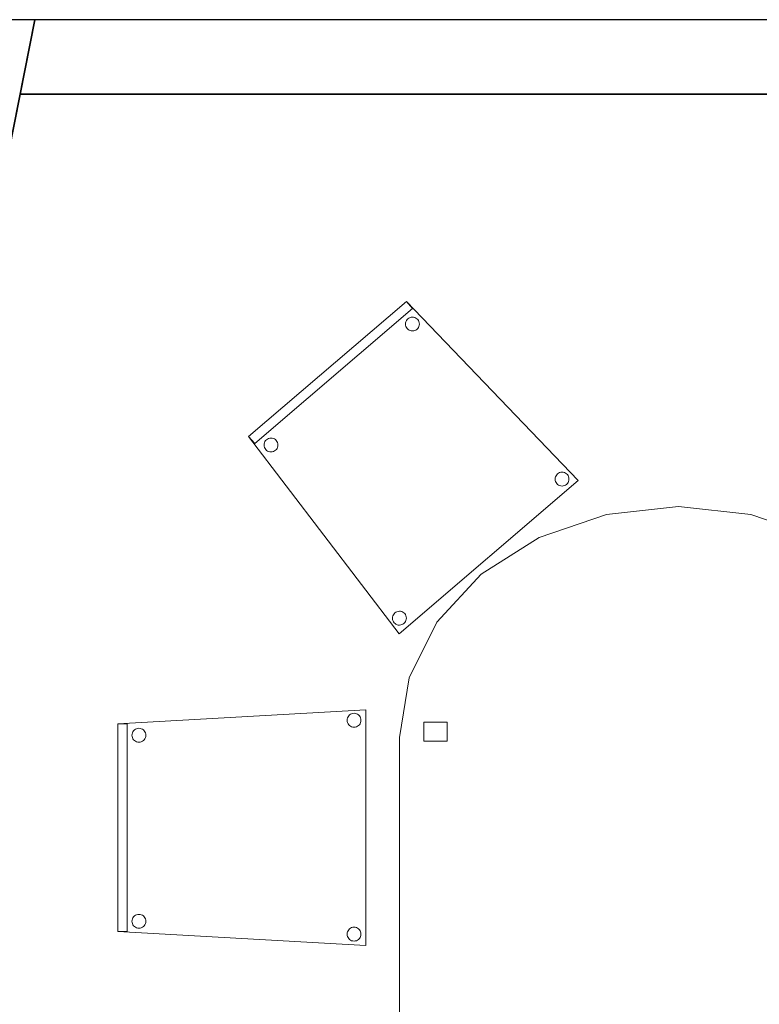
# Model space of a CAD drawing. Header units: metres. Extents: x 397.7 to 427.5, y 12.7 to 28.4.
# Tile 9 of 122: x 401.3 to 402.8, y 26.1 to 28.2. Entities that reach past the tile are written whole.
import ezdxf

# ---------------------------------------------------------------- set-up
doc = ezdxf.new("R2010")
doc.units = ezdxf.units.M
doc.layers.add('01_SUELOS', color=7, linetype='Continuous', lineweight=25, true_color=0x007f00)
for name, color, linetype, lineweight in [('02_MOBILIARIO', 7, 'Continuous', 18), ('A-DETL-____-MBND', 7, 'Continuous', 18), ('A-WALL-____-MCUT', 7, 'Continuous', 25), ('A-WALL-____-OTLN', 7, 'Continuous', 25)]:
    doc.layers.add(name, color=color, linetype=linetype, lineweight=lineweight)

# ---------------------------------------------------------------- blocks, each defined once
blk = doc.blocks.new('Family - Evans P5-151523-08_CLI_AIGUA_P5')
at = {"layer": 'A-WALL-____-MCUT', "color": 253, "true_color": 0xaaaaaa}
for p, q in [((25.5877, 0.16), (0.0331, 0.16)), ((25.556, 0), (25.5877, 0.16)), ((0, 0), (25.556, 0))]:
    blk.add_line(p, q, dxfattribs=at)
at = {"layer": 'A-WALL-____-OTLN', "color": 253, "true_color": 0xaaaaaa}
for p, q in [((25.5877, 0.16), (0.0331, 0.16)), ((25.556, 0), (25.5877, 0.16)), ((0, 0), (25.556, 0))]:
    blk.add_line(p, q, dxfattribs=at)
at = {"layer": 'A-WALL-____-OTLN', "color": 253, "lineweight": 18, "true_color": 0xaaaaaa}
blk.add_line((0, 0), (25.556, 0), dxfattribs=at)
blk = doc.blocks.new('Family - Cadira confident_P5-151630-08_CLI_AIGUA_P5')
at = {"layer": 'A-DETL-____-MBND', "color": 253, "true_color": 0xaaaaaa}
for p, q in [((0, 0.4242), (0.3393, 0.7145)), ((0.3393, 0.7145), (0, 0.4242)), ((0, 0.4242), (0.3393, 0.7145)), ((0.3393, 0.7145), (0, 0.4242)), ((0.3523, 0.6993), (0.013, 0.409)), ((0.013, 0.409), (0.3523, 0.6993)), ((0.3393, 0.7145), (0.7083, 0.3293)), ((0.7083, 0.3293), (0.3393, 0.7145)), ((0.3393, 0.7145), (0.3523, 0.6993)), ((0.3523, 0.6993), (0.3393, 0.7145)), ((0.3423, 0.6773), (0.3444, 0.6789)), ((0.3444, 0.6789), (0.3423, 0.6773)), ((0.3444, 0.6789), (0.3468, 0.68)), ((0.3468, 0.68), (0.3444, 0.6789)), ((0.3468, 0.68), (0.3493, 0.6807)), ((0.3493, 0.6807), (0.3468, 0.68)), ((0.3493, 0.6807), (0.3519, 0.6809)), ((0.3519, 0.6809), (0.3493, 0.6807)), ((0.3519, 0.6809), (0.3545, 0.6807)), ((0.3545, 0.6807), (0.3519, 0.6809)), ((0.3545, 0.6807), (0.357, 0.6801)), ((0.357, 0.6801), (0.3545, 0.6807)), ((0.357, 0.6801), (0.3593, 0.679)), ((0.3593, 0.679), (0.357, 0.6801)), ((0.3593, 0.679), (0.3615, 0.6775)), ((0.3615, 0.6775), (0.3593, 0.679)), ((0.3615, 0.6775), (0.3634, 0.6757)), ((0.3634, 0.6757), (0.3615, 0.6775)), ((0.3371, 0.6659), (0.3373, 0.6685)), ((0.3373, 0.6685), (0.3371, 0.6659)), ((0.3373, 0.6633), (0.3371, 0.6659)), ((0.3371, 0.6659), (0.3373, 0.6633)), ((0.3373, 0.6685), (0.3379, 0.671)), ((0.3379, 0.671), (0.3373, 0.6685)), ((0.338, 0.6608), (0.3373, 0.6633)), ((0.3373, 0.6633), (0.338, 0.6608)), ((0.3379, 0.671), (0.339, 0.6733)), ((0.339, 0.6733), (0.3379, 0.671)), ((0.3391, 0.6584), (0.338, 0.6608)), ((0.338, 0.6608), (0.3391, 0.6584)), ((0.339, 0.6733), (0.3405, 0.6755)), ((0.3405, 0.6755), (0.339, 0.6733)), ((0.3407, 0.6563), (0.3391, 0.6584)), ((0.3391, 0.6584), (0.3407, 0.6563)), ((0.3405, 0.6755), (0.3423, 0.6773)), ((0.3423, 0.6773), (0.3405, 0.6755)), ((0.3635, 0.6565), (0.3617, 0.6546)), ((0.3617, 0.6546), (0.3635, 0.6565)), ((0.3634, 0.6757), (0.3649, 0.6736)), ((0.3649, 0.6736), (0.3634, 0.6757)), ((0.365, 0.6587), (0.3635, 0.6565)), ((0.3635, 0.6565), (0.365, 0.6587)), ((0.3649, 0.6736), (0.366, 0.6712)), ((0.366, 0.6712), (0.3649, 0.6736)), ((0.3661, 0.661), (0.365, 0.6587)), ((0.365, 0.6587), (0.3661, 0.661)), ((0.366, 0.6712), (0.3667, 0.6687)), ((0.3667, 0.6687), (0.366, 0.6712)), ((0.3667, 0.6635), (0.3661, 0.661)), ((0.3661, 0.661), (0.3667, 0.6635)), ((0.3667, 0.6687), (0.3669, 0.6661)), ((0.3669, 0.6661), (0.3667, 0.6687)), ((0.3669, 0.6661), (0.3667, 0.6635)), ((0.3667, 0.6635), (0.3669, 0.6661)), ((0.3425, 0.6545), (0.3407, 0.6563)), ((0.3407, 0.6563), (0.3425, 0.6545)), ((0.3447, 0.653), (0.3425, 0.6545)), ((0.3425, 0.6545), (0.3447, 0.653)), ((0.347, 0.6519), (0.3447, 0.653)), ((0.3447, 0.653), (0.347, 0.6519)), ((0.3495, 0.6513), (0.347, 0.6519)), ((0.347, 0.6519), (0.3495, 0.6513)), ((0.3521, 0.6511), (0.3495, 0.6513)), ((0.3495, 0.6513), (0.3521, 0.6511)), ((0.3547, 0.6513), (0.3521, 0.6511)), ((0.3521, 0.6511), (0.3547, 0.6513)), ((0.3572, 0.652), (0.3547, 0.6513)), ((0.3547, 0.6513), (0.3572, 0.652)), ((0.3596, 0.6531), (0.3572, 0.652)), ((0.3572, 0.652), (0.3596, 0.6531)), ((0.3617, 0.6546), (0.3596, 0.6531)), ((0.3596, 0.6531), (0.3617, 0.6546)), ((0.3234, 0), (0, 0.4242)), ((0, 0.4242), (0.3234, 0)), ((0.013, 0.409), (0, 0.4242)), ((0, 0.4242), (0.013, 0.409)), ((0.0331, 0.4058), (0.0333, 0.4084)), ((0.0333, 0.4084), (0.0331, 0.4058)), ((0.0334, 0.4032), (0.0331, 0.4058)), ((0.0331, 0.4058), (0.0334, 0.4032)), ((0.0333, 0.4084), (0.034, 0.4109)), ((0.034, 0.4109), (0.0333, 0.4084)), ((0.0341, 0.4007), (0.0334, 0.4032)), ((0.0334, 0.4032), (0.0341, 0.4007)), ((0.034, 0.4109), (0.035, 0.4133)), ((0.035, 0.4133), (0.034, 0.4109)), ((0.035, 0.4133), (0.0365, 0.4155)), ((0.0365, 0.4155), (0.035, 0.4133)), ((0.0365, 0.4155), (0.0383, 0.4173)), ((0.0383, 0.4173), (0.0365, 0.4155)), ((0.0383, 0.4173), (0.0405, 0.4188)), ((0.0405, 0.4188), (0.0383, 0.4173)), ((0.0405, 0.4188), (0.0428, 0.42)), ((0.0428, 0.42), (0.0405, 0.4188)), ((0.0428, 0.42), (0.0453, 0.4207)), ((0.0453, 0.4207), (0.0428, 0.42)), ((0.0453, 0.4207), (0.0479, 0.4209)), ((0.0479, 0.4209), (0.0453, 0.4207)), ((0.0479, 0.4209), (0.0505, 0.4207)), ((0.0505, 0.4207), (0.0479, 0.4209)), ((0.0505, 0.4207), (0.053, 0.4201)), ((0.053, 0.4201), (0.0505, 0.4207)), ((0.053, 0.4201), (0.0554, 0.419)), ((0.0554, 0.419), (0.053, 0.4201)), ((0.0554, 0.419), (0.0575, 0.4175)), ((0.0575, 0.4175), (0.0554, 0.419)), ((0.0575, 0.4175), (0.0594, 0.4157)), ((0.0594, 0.4157), (0.0575, 0.4175)), ((0.0594, 0.4157), (0.0609, 0.4136)), ((0.0609, 0.4136), (0.0594, 0.4157)), ((0.0609, 0.4136), (0.062, 0.4112)), ((0.062, 0.4112), (0.0609, 0.4136)), ((0.062, 0.4112), (0.0627, 0.4087)), ((0.0627, 0.4087), (0.062, 0.4112)), ((0.0628, 0.4035), (0.0621, 0.401)), ((0.0621, 0.401), (0.0628, 0.4035)), ((0.0627, 0.4087), (0.063, 0.4061)), ((0.063, 0.4061), (0.0627, 0.4087)), ((0.063, 0.4061), (0.0628, 0.4035)), ((0.0628, 0.4035), (0.063, 0.4061)), ((0.0352, 0.3984), (0.0341, 0.4007)), ((0.0341, 0.4007), (0.0352, 0.3984)), ((0.0367, 0.3963), (0.0352, 0.3984)), ((0.0352, 0.3984), (0.0367, 0.3963)), ((0.0386, 0.3944), (0.0367, 0.3963)), ((0.0367, 0.3963), (0.0386, 0.3944)), ((0.0407, 0.393), (0.0386, 0.3944)), ((0.0386, 0.3944), (0.0407, 0.393)), ((0.0431, 0.3919), (0.0407, 0.393)), ((0.0407, 0.393), (0.0431, 0.3919)), ((0.0456, 0.3912), (0.0431, 0.3919)), ((0.0431, 0.3919), (0.0456, 0.3912)), ((0.0482, 0.391), (0.0456, 0.3912)), ((0.0456, 0.3912), (0.0482, 0.391)), ((0.0508, 0.3913), (0.0482, 0.391)), ((0.0482, 0.391), (0.0508, 0.3913)), ((0.0533, 0.392), (0.0508, 0.3913)), ((0.0508, 0.3913), (0.0533, 0.392)), ((0.0556, 0.3931), (0.0533, 0.392)), ((0.0533, 0.392), (0.0556, 0.3931)), ((0.0578, 0.3946), (0.0556, 0.3931)), ((0.0556, 0.3931), (0.0578, 0.3946)), ((0.0596, 0.3965), (0.0578, 0.3946)), ((0.0578, 0.3946), (0.0596, 0.3965)), ((0.0611, 0.3986), (0.0596, 0.3965)), ((0.0596, 0.3965), (0.0611, 0.3986)), ((0.0621, 0.401), (0.0611, 0.3986)), ((0.0611, 0.3986), (0.0621, 0.401)), ((0.6595, 0.3376), (0.6606, 0.3399)), ((0.6606, 0.3399), (0.6595, 0.3376)), ((0.6606, 0.3399), (0.6621, 0.3421)), ((0.6621, 0.3421), (0.6606, 0.3399)), ((0.6621, 0.3421), (0.6639, 0.3439)), ((0.6639, 0.3439), (0.6621, 0.3421)), ((0.6639, 0.3439), (0.666, 0.3455)), ((0.666, 0.3455), (0.6639, 0.3439)), ((0.666, 0.3455), (0.6684, 0.3466)), ((0.6684, 0.3466), (0.666, 0.3455)), ((0.6684, 0.3466), (0.6709, 0.3473)), ((0.6709, 0.3473), (0.6684, 0.3466)), ((0.6709, 0.3473), (0.6735, 0.3475)), ((0.6735, 0.3475), (0.6709, 0.3473)), ((0.6735, 0.3475), (0.6761, 0.3473)), ((0.6761, 0.3473), (0.6735, 0.3475)), ((0.6761, 0.3473), (0.6786, 0.3467)), ((0.6786, 0.3467), (0.6761, 0.3473)), ((0.6786, 0.3467), (0.6809, 0.3456)), ((0.6809, 0.3456), (0.6786, 0.3467)), ((0.6809, 0.3456), (0.6831, 0.3441)), ((0.6831, 0.3441), (0.6809, 0.3456)), ((0.6831, 0.3441), (0.685, 0.3423)), ((0.685, 0.3423), (0.6831, 0.3441)), ((0.685, 0.3423), (0.6865, 0.3402)), ((0.6865, 0.3402), (0.685, 0.3423)), ((0.6865, 0.3402), (0.6876, 0.3378)), ((0.6876, 0.3378), (0.6865, 0.3402)), ((0.7083, 0.3293), (0.3234, 0)), ((0.3234, 0), (0.7083, 0.3293)), ((0.6587, 0.3324), (0.6589, 0.335)), ((0.6589, 0.335), (0.6587, 0.3324)), ((0.6589, 0.3299), (0.6587, 0.3324)), ((0.6587, 0.3324), (0.6589, 0.3299)), ((0.6589, 0.335), (0.6595, 0.3376)), ((0.6595, 0.3376), (0.6589, 0.335)), ((0.6596, 0.3273), (0.6589, 0.3299)), ((0.6589, 0.3299), (0.6596, 0.3273)), ((0.6607, 0.325), (0.6596, 0.3273)), ((0.6596, 0.3273), (0.6607, 0.325)), ((0.6622, 0.3229), (0.6607, 0.325)), ((0.6607, 0.325), (0.6622, 0.3229)), ((0.6641, 0.3211), (0.6622, 0.3229)), ((0.6622, 0.3229), (0.6641, 0.3211)), ((0.6663, 0.3196), (0.6641, 0.3211)), ((0.6641, 0.3211), (0.6663, 0.3196)), ((0.6686, 0.3185), (0.6663, 0.3196)), ((0.6663, 0.3196), (0.6686, 0.3185)), ((0.6711, 0.3179), (0.6686, 0.3185)), ((0.6686, 0.3185), (0.6711, 0.3179)), ((0.6737, 0.3177), (0.6711, 0.3179)), ((0.6711, 0.3179), (0.6737, 0.3177)), ((0.6763, 0.3179), (0.6737, 0.3177)), ((0.6737, 0.3177), (0.6763, 0.3179)), ((0.6788, 0.3186), (0.6763, 0.3179)), ((0.6763, 0.3179), (0.6788, 0.3186)), ((0.6812, 0.3197), (0.6788, 0.3186)), ((0.6788, 0.3186), (0.6812, 0.3197)), ((0.6833, 0.3212), (0.6812, 0.3197)), ((0.6812, 0.3197), (0.6833, 0.3212)), ((0.6851, 0.3231), (0.6833, 0.3212)), ((0.6833, 0.3212), (0.6851, 0.3231)), ((0.6866, 0.3252), (0.6851, 0.3231)), ((0.6851, 0.3231), (0.6866, 0.3252)), ((0.6877, 0.3276), (0.6866, 0.3252)), ((0.6866, 0.3252), (0.6877, 0.3276)), ((0.6876, 0.3378), (0.6883, 0.3353)), ((0.6883, 0.3353), (0.6876, 0.3378)), ((0.6883, 0.3301), (0.6877, 0.3276)), ((0.6877, 0.3276), (0.6883, 0.3301)), ((0.6883, 0.3353), (0.6885, 0.3327)), ((0.6885, 0.3327), (0.6883, 0.3353)), ((0.6885, 0.3327), (0.6883, 0.3301)), ((0.6883, 0.3301), (0.6885, 0.3327)), ((0.311, 0.0409), (0.3125, 0.0431)), ((0.3125, 0.0431), (0.311, 0.0409)), ((0.3125, 0.0431), (0.3143, 0.0449)), ((0.3143, 0.0449), (0.3125, 0.0431)), ((0.3143, 0.0449), (0.3165, 0.0464)), ((0.3165, 0.0464), (0.3143, 0.0449)), ((0.3165, 0.0464), (0.3188, 0.0475)), ((0.3188, 0.0475), (0.3165, 0.0464)), ((0.3188, 0.0475), (0.3213, 0.0482)), ((0.3213, 0.0482), (0.3188, 0.0475)), ((0.3213, 0.0482), (0.3239, 0.0485)), ((0.3239, 0.0485), (0.3213, 0.0482)), ((0.3239, 0.0485), (0.3265, 0.0483)), ((0.3265, 0.0483), (0.3239, 0.0485)), ((0.3265, 0.0483), (0.329, 0.0476)), ((0.329, 0.0476), (0.3265, 0.0483)), ((0.329, 0.0476), (0.3314, 0.0466)), ((0.3314, 0.0466), (0.329, 0.0476)), ((0.3314, 0.0466), (0.3335, 0.0451)), ((0.3335, 0.0451), (0.3314, 0.0466)), ((0.3335, 0.0451), (0.3354, 0.0433)), ((0.3354, 0.0433), (0.3335, 0.0451)), ((0.3354, 0.0433), (0.3369, 0.0412)), ((0.3369, 0.0412), (0.3354, 0.0433)), ((0.3091, 0.0334), (0.3093, 0.036)), ((0.3093, 0.036), (0.3091, 0.0334)), ((0.3094, 0.0308), (0.3091, 0.0334)), ((0.3091, 0.0334), (0.3094, 0.0308)), ((0.3093, 0.036), (0.31, 0.0385)), ((0.31, 0.0385), (0.3093, 0.036)), ((0.3101, 0.0283), (0.3094, 0.0308)), ((0.3094, 0.0308), (0.3101, 0.0283)), ((0.31, 0.0385), (0.311, 0.0409)), ((0.311, 0.0409), (0.31, 0.0385)), ((0.3112, 0.026), (0.3101, 0.0283)), ((0.3101, 0.0283), (0.3112, 0.026)), ((0.3127, 0.0238), (0.3112, 0.026)), ((0.3112, 0.026), (0.3127, 0.0238)), ((0.3146, 0.022), (0.3127, 0.0238)), ((0.3127, 0.0238), (0.3146, 0.022)), ((0.3167, 0.0206), (0.3146, 0.022)), ((0.3146, 0.022), (0.3167, 0.0206)), ((0.3338, 0.0222), (0.3316, 0.0207)), ((0.3316, 0.0207), (0.3338, 0.0222)), ((0.3356, 0.0241), (0.3338, 0.0222)), ((0.3338, 0.0222), (0.3356, 0.0241)), ((0.3371, 0.0262), (0.3356, 0.0241)), ((0.3356, 0.0241), (0.3371, 0.0262)), ((0.3369, 0.0412), (0.338, 0.0388)), ((0.338, 0.0388), (0.3369, 0.0412)), ((0.3381, 0.0286), (0.3371, 0.0262)), ((0.3371, 0.0262), (0.3381, 0.0286)), ((0.338, 0.0388), (0.3387, 0.0363)), ((0.3387, 0.0363), (0.338, 0.0388)), ((0.3388, 0.0311), (0.3381, 0.0286)), ((0.3381, 0.0286), (0.3388, 0.0311)), ((0.3387, 0.0363), (0.339, 0.0337)), ((0.339, 0.0337), (0.3387, 0.0363)), ((0.339, 0.0337), (0.3388, 0.0311)), ((0.3388, 0.0311), (0.339, 0.0337)), ((0.3191, 0.0195), (0.3167, 0.0206)), ((0.3167, 0.0206), (0.3191, 0.0195)), ((0.3216, 0.0188), (0.3191, 0.0195)), ((0.3191, 0.0195), (0.3216, 0.0188)), ((0.3242, 0.0186), (0.3216, 0.0188)), ((0.3216, 0.0188), (0.3242, 0.0186)), ((0.3268, 0.0189), (0.3242, 0.0186)), ((0.3242, 0.0186), (0.3268, 0.0189)), ((0.3293, 0.0196), (0.3268, 0.0189)), ((0.3268, 0.0189), (0.3293, 0.0196)), ((0.3316, 0.0207), (0.3293, 0.0196)), ((0.3293, 0.0196), (0.3316, 0.0207))]:
    blk.add_line(p, q, dxfattribs=at)
blk = doc.blocks.new('Family - Façana nord-oest P5-151634-08_CLI_AIGUA_P5')
at = {"layer": 'A-WALL-____-MCUT', "color": 253, "true_color": 0xaaaaaa}
for p, q in [((1.6255, 0.55), (-0.109, 0.55)), ((-0.109, 0.55), (0, 0))]:
    blk.add_line(p, q, dxfattribs=at)
at = {"layer": 'A-WALL-____-OTLN', "color": 253, "true_color": 0xaaaaaa}
for p, q in [((15.5778, 0.55), (-0.109, 0.55)), ((-0.109, 0.55), (0, 0))]:
    blk.add_line(p, q, dxfattribs=at)
blk = doc.blocks.new('Family - Taula 200X120_P5-151650-08_CLI_AIGUA_P5')
at = {"layer": 'A-DETL-____-MBND', "color": 253, "true_color": 0xaaaaaa}
for p, q in [((0.3, 1.9196), (0.4447, 1.9692)), ((0.4447, 1.9692), (0.3, 1.9196)), ((0.4447, 1.9692), (0.5999, 1.9861)), ((0.5999, 1.9861), (0.4447, 1.9692)), ((0.5999, 1.9861), (0.7552, 1.9692)), ((0.7552, 1.9692), (0.5999, 1.9861)), ((0.7552, 1.9692), (0.8999, 1.9196)), ((0.8999, 1.9196), (0.7552, 1.9692)), ((0.1757, 1.8407), (0.3, 1.9196)), ((0.3, 1.9196), (0.1757, 1.8407)), ((0.8999, 1.9196), (1.0242, 1.8407)), ((1.0242, 1.8407), (0.8999, 1.9196)), ((0.0804, 1.7378), (0.1757, 1.8407)), ((0.1757, 1.8407), (0.0804, 1.7378)), ((1.0242, 1.8407), (1.1195, 1.7378)), ((1.1195, 1.7378), (1.0242, 1.8407)), ((0.0204, 1.6181), (0.0804, 1.7378)), ((0.0804, 1.7378), (0.0204, 1.6181)), ((1.1195, 1.7378), (1.1795, 1.6181)), ((1.1795, 1.6181), (1.1195, 1.7378)), ((0, 1.4896), (0.0204, 1.6181)), ((0.0204, 1.6181), (0, 1.4896)), ((1.1795, 1.6181), (1.1999, 1.4896)), ((1.1999, 1.4896), (1.1795, 1.6181)), ((0.0521, 1.4813), (0.0521, 1.5227)), ((0.0521, 1.5227), (0.1021, 1.5227)), ((0.1021, 1.5227), (0.0521, 1.5227)), ((0.0521, 1.5227), (0.0521, 1.4813)), ((0.1021, 1.5227), (0.1021, 1.4813)), ((0.1021, 1.4813), (0.1021, 1.5227)), ((1.0999, 1.4813), (1.0999, 1.5227)), ((1.0999, 1.5227), (1.1499, 1.5227)), ((1.1499, 1.5227), (1.0999, 1.5227)), ((1.0999, 1.5227), (1.0999, 1.4813)), ((1.1499, 1.5227), (1.1499, 1.4813)), ((1.1499, 1.4813), (1.1499, 1.5227)), ((0, 0.4965), (0, 1.4896)), ((0, 1.4896), (0, 0.4965)), ((1.1999, 1.4896), (1.1999, 0.4965)), ((1.1999, 0.4965), (1.1999, 1.4896)), ((0.1021, 1.4813), (0.0521, 1.4813)), ((0.0521, 1.4813), (0.1021, 1.4813)), ((1.1499, 1.4813), (1.0999, 1.4813)), ((1.0999, 1.4813), (1.1499, 1.4813)), ((0.0204, 0.368), (0, 0.4965)), ((0, 0.4965), (0.0204, 0.368)), ((0.0521, 0.4551), (0.0521, 0.4965)), ((0.0521, 0.4965), (0.1021, 0.4965)), ((0.1021, 0.4965), (0.0521, 0.4965)), ((0.0521, 0.4965), (0.0521, 0.4551)), ((0.1021, 0.4965), (0.1021, 0.4551)), ((0.1021, 0.4551), (0.1021, 0.4965)), ((1.0999, 0.4551), (1.0999, 0.4965)), ((1.0999, 0.4965), (1.1499, 0.4965)), ((1.1499, 0.4965), (1.0999, 0.4965)), ((1.0999, 0.4965), (1.0999, 0.4551)), ((1.1499, 0.4965), (1.1499, 0.4551)), ((1.1499, 0.4551), (1.1499, 0.4965)), ((1.1999, 0.4965), (1.1795, 0.368)), ((1.1795, 0.368), (1.1999, 0.4965)), ((0.1021, 0.4551), (0.0521, 0.4551)), ((0.0521, 0.4551), (0.1021, 0.4551)), ((1.1499, 0.4551), (1.0999, 0.4551)), ((1.0999, 0.4551), (1.1499, 0.4551)), ((0.0804, 0.2483), (0.0204, 0.368)), ((0.0204, 0.368), (0.0804, 0.2483)), ((1.1795, 0.368), (1.1195, 0.2483)), ((1.1195, 0.2483), (1.1795, 0.368)), ((0.1757, 0.1454), (0.0804, 0.2483)), ((0.0804, 0.2483), (0.1757, 0.1454)), ((1.1195, 0.2483), (1.0242, 0.1454)), ((1.0242, 0.1454), (1.1195, 0.2483)), ((0.3, 0.0665), (0.1757, 0.1454)), ((0.1757, 0.1454), (0.3, 0.0665)), ((1.0242, 0.1454), (0.8999, 0.0665)), ((0.8999, 0.0665), (1.0242, 0.1454)), ((0.4447, 0.0169), (0.3, 0.0665)), ((0.3, 0.0665), (0.4447, 0.0169)), ((0.8999, 0.0665), (0.7552, 0.0169)), ((0.7552, 0.0169), (0.8999, 0.0665)), ((0.5999, 0), (0.4447, 0.0169)), ((0.4447, 0.0169), (0.5999, 0)), ((0.7552, 0.0169), (0.5999, 0)), ((0.5999, 0), (0.7552, 0.0169))]:
    blk.add_line(p, q, dxfattribs=at)
blk = doc.blocks.new('Family - Paviment P5-151720-08_CLI_AIGUA_P5')
at = {"layer": '01_SUELOS', "color": 9, "true_color": 0xaad4aa}
for p, q in [((2.9635, 14.9576), (0, 0)), ((0, 0), (2.9635, 14.9576)), ((6.0418, 14.9576), (2.9635, 14.9576)), ((2.9635, 14.9576), (6.0418, 14.9576))]:
    blk.add_line(p, q, dxfattribs=at)
blk = doc.blocks.new('Family - Cadira confident_P5-151966-08_CLI_AIGUA_P5')
at = {"layer": 'A-DETL-____-MBND', "color": 253, "true_color": 0xaaaaaa}
for p, q in [((0, 0.4765), (0.5326, 0.5065)), ((0.5326, 0.5065), (0, 0.4765)), ((0.4928, 0.4868), (0.4935, 0.4893)), ((0.4935, 0.4893), (0.4928, 0.4868)), ((0.4935, 0.4893), (0.4946, 0.4917)), ((0.4946, 0.4917), (0.4935, 0.4893)), ((0.4946, 0.4917), (0.4961, 0.4938)), ((0.4961, 0.4938), (0.4946, 0.4917)), ((0.4961, 0.4938), (0.4979, 0.4957)), ((0.4979, 0.4957), (0.4961, 0.4938)), ((0.4979, 0.4957), (0.5, 0.4972)), ((0.5, 0.4972), (0.4979, 0.4957)), ((0.5, 0.4972), (0.5024, 0.4983)), ((0.5024, 0.4983), (0.5, 0.4972)), ((0.5024, 0.4983), (0.5049, 0.4989)), ((0.5049, 0.4989), (0.5024, 0.4983)), ((0.5049, 0.4989), (0.5075, 0.4992)), ((0.5075, 0.4992), (0.5049, 0.4989)), ((0.5075, 0.4992), (0.5101, 0.4989)), ((0.5101, 0.4989), (0.5075, 0.4992)), ((0.5101, 0.4989), (0.5126, 0.4983)), ((0.5126, 0.4983), (0.5101, 0.4989)), ((0.5126, 0.4983), (0.515, 0.4972)), ((0.515, 0.4972), (0.5126, 0.4983)), ((0.515, 0.4972), (0.5171, 0.4957)), ((0.5171, 0.4957), (0.515, 0.4972)), ((0.5171, 0.4957), (0.519, 0.4938)), ((0.519, 0.4938), (0.5171, 0.4957)), ((0.519, 0.4938), (0.5204, 0.4917)), ((0.5204, 0.4917), (0.519, 0.4938)), ((0.5204, 0.4917), (0.5215, 0.4893)), ((0.5215, 0.4893), (0.5204, 0.4917)), ((0.5215, 0.4893), (0.5222, 0.4868)), ((0.5222, 0.4868), (0.5215, 0.4893)), ((0.5326, 0.5065), (0.5326, 0)), ((0.5326, 0), (0.5326, 0.5065)), ((0, 0.03), (0, 0.4765)), ((0, 0.4765), (0, 0.03)), ((0, 0.4765), (0.02, 0.4765)), ((0, 0.03), (0, 0.4765)), ((0.02, 0.4765), (0, 0.4765)), ((0, 0.4765), (0, 0.03)), ((0.02, 0.4765), (0.02, 0.03)), ((0.02, 0.03), (0.02, 0.4765)), ((0.0376, 0.4648), (0.04, 0.4659)), ((0.04, 0.4659), (0.0376, 0.4648)), ((0.04, 0.4659), (0.0425, 0.4666)), ((0.0425, 0.4666), (0.04, 0.4659)), ((0.0425, 0.4666), (0.0451, 0.4668)), ((0.0451, 0.4668), (0.0425, 0.4666)), ((0.0451, 0.4668), (0.0477, 0.4666)), ((0.0477, 0.4666), (0.0451, 0.4668)), ((0.0477, 0.4666), (0.0502, 0.4659)), ((0.0502, 0.4659), (0.0477, 0.4666)), ((0.0502, 0.4659), (0.0526, 0.4648)), ((0.0526, 0.4648), (0.0502, 0.4659)), ((0.4926, 0.4842), (0.4928, 0.4868)), ((0.4928, 0.4868), (0.4926, 0.4842)), ((0.4928, 0.4816), (0.4926, 0.4842)), ((0.4926, 0.4842), (0.4928, 0.4816)), ((0.4935, 0.4791), (0.4928, 0.4816)), ((0.4928, 0.4816), (0.4935, 0.4791)), ((0.4946, 0.4768), (0.4935, 0.4791)), ((0.4935, 0.4791), (0.4946, 0.4768)), ((0.4961, 0.4746), (0.4946, 0.4768)), ((0.4946, 0.4768), (0.4961, 0.4746)), ((0.4979, 0.4728), (0.4961, 0.4746)), ((0.4961, 0.4746), (0.4979, 0.4728)), ((0.5, 0.4713), (0.4979, 0.4728)), ((0.4979, 0.4728), (0.5, 0.4713)), ((0.5024, 0.4702), (0.5, 0.4713)), ((0.5, 0.4713), (0.5024, 0.4702)), ((0.5049, 0.4695), (0.5024, 0.4702)), ((0.5024, 0.4702), (0.5049, 0.4695)), ((0.5075, 0.4693), (0.5049, 0.4695)), ((0.5049, 0.4695), (0.5075, 0.4693)), ((0.5101, 0.4695), (0.5075, 0.4693)), ((0.5075, 0.4693), (0.5101, 0.4695)), ((0.5126, 0.4702), (0.5101, 0.4695)), ((0.5101, 0.4695), (0.5126, 0.4702)), ((0.515, 0.4713), (0.5126, 0.4702)), ((0.5126, 0.4702), (0.515, 0.4713)), ((0.5171, 0.4728), (0.515, 0.4713)), ((0.515, 0.4713), (0.5171, 0.4728)), ((0.519, 0.4746), (0.5171, 0.4728)), ((0.5171, 0.4728), (0.519, 0.4746)), ((0.5204, 0.4768), (0.519, 0.4746)), ((0.519, 0.4746), (0.5204, 0.4768)), ((0.5215, 0.4791), (0.5204, 0.4768)), ((0.5204, 0.4768), (0.5215, 0.4791)), ((0.5222, 0.4816), (0.5215, 0.4791)), ((0.5215, 0.4791), (0.5222, 0.4816)), ((0.5222, 0.4868), (0.5224, 0.4842)), ((0.5224, 0.4842), (0.5222, 0.4868)), ((0.5224, 0.4842), (0.5222, 0.4816)), ((0.5222, 0.4816), (0.5224, 0.4842)), ((0.0302, 0.4519), (0.0304, 0.4545)), ((0.0304, 0.4545), (0.0302, 0.4519)), ((0.0304, 0.4493), (0.0302, 0.4519)), ((0.0302, 0.4519), (0.0304, 0.4493)), ((0.0304, 0.4545), (0.0311, 0.457)), ((0.0311, 0.457), (0.0304, 0.4545)), ((0.0311, 0.4468), (0.0304, 0.4493)), ((0.0304, 0.4493), (0.0311, 0.4468)), ((0.0311, 0.457), (0.0322, 0.4593)), ((0.0322, 0.4593), (0.0311, 0.457)), ((0.0322, 0.4444), (0.0311, 0.4468)), ((0.0311, 0.4468), (0.0322, 0.4444)), ((0.0322, 0.4593), (0.0337, 0.4615)), ((0.0337, 0.4615), (0.0322, 0.4593)), ((0.0337, 0.4615), (0.0355, 0.4633)), ((0.0355, 0.4633), (0.0337, 0.4615)), ((0.0355, 0.4633), (0.0376, 0.4648)), ((0.0376, 0.4648), (0.0355, 0.4633)), ((0.0526, 0.4648), (0.0547, 0.4633)), ((0.0547, 0.4633), (0.0526, 0.4648)), ((0.0547, 0.4633), (0.0565, 0.4615)), ((0.0565, 0.4615), (0.0547, 0.4633)), ((0.0565, 0.4615), (0.058, 0.4593)), ((0.058, 0.4593), (0.0565, 0.4615)), ((0.058, 0.4593), (0.0591, 0.457)), ((0.0591, 0.457), (0.058, 0.4593)), ((0.0591, 0.4468), (0.058, 0.4444)), ((0.058, 0.4444), (0.0591, 0.4468)), ((0.0591, 0.457), (0.0598, 0.4545)), ((0.0598, 0.4545), (0.0591, 0.457)), ((0.0598, 0.4493), (0.0591, 0.4468)), ((0.0591, 0.4468), (0.0598, 0.4493)), ((0.0598, 0.4545), (0.06, 0.4519)), ((0.06, 0.4519), (0.0598, 0.4545)), ((0.06, 0.4519), (0.0598, 0.4493)), ((0.0598, 0.4493), (0.06, 0.4519)), ((0.0337, 0.4423), (0.0322, 0.4444)), ((0.0322, 0.4444), (0.0337, 0.4423)), ((0.0355, 0.4404), (0.0337, 0.4423)), ((0.0337, 0.4423), (0.0355, 0.4404)), ((0.0376, 0.4389), (0.0355, 0.4404)), ((0.0355, 0.4404), (0.0376, 0.4389)), ((0.04, 0.4378), (0.0376, 0.4389)), ((0.0376, 0.4389), (0.04, 0.4378)), ((0.0425, 0.4372), (0.04, 0.4378)), ((0.04, 0.4378), (0.0425, 0.4372)), ((0.0451, 0.4369), (0.0425, 0.4372)), ((0.0425, 0.4372), (0.0451, 0.4369)), ((0.0477, 0.4372), (0.0451, 0.4369)), ((0.0451, 0.4369), (0.0477, 0.4372)), ((0.0502, 0.4378), (0.0477, 0.4372)), ((0.0477, 0.4372), (0.0502, 0.4378)), ((0.0526, 0.4389), (0.0502, 0.4378)), ((0.0502, 0.4378), (0.0526, 0.4389)), ((0.0547, 0.4404), (0.0526, 0.4389)), ((0.0526, 0.4389), (0.0547, 0.4404)), ((0.0565, 0.4423), (0.0547, 0.4404)), ((0.0547, 0.4404), (0.0565, 0.4423)), ((0.058, 0.4444), (0.0565, 0.4423)), ((0.0565, 0.4423), (0.058, 0.4444)), ((0.0355, 0.0633), (0.0376, 0.0648)), ((0.0376, 0.0648), (0.0355, 0.0633)), ((0.0376, 0.0648), (0.04, 0.0659)), ((0.04, 0.0659), (0.0376, 0.0648)), ((0.04, 0.0659), (0.0425, 0.0666)), ((0.0425, 0.0666), (0.04, 0.0659)), ((0.0425, 0.0666), (0.0451, 0.0668)), ((0.0451, 0.0668), (0.0425, 0.0666)), ((0.0451, 0.0668), (0.0477, 0.0666)), ((0.0477, 0.0666), (0.0451, 0.0668)), ((0.0477, 0.0666), (0.0502, 0.0659)), ((0.0502, 0.0659), (0.0477, 0.0666)), ((0.0502, 0.0659), (0.0526, 0.0648)), ((0.0526, 0.0648), (0.0502, 0.0659)), ((0.0526, 0.0648), (0.0547, 0.0633)), ((0.0547, 0.0633), (0.0526, 0.0648)), ((0.0302, 0.0519), (0.0304, 0.0545)), ((0.0304, 0.0545), (0.0302, 0.0519)), ((0.0304, 0.0493), (0.0302, 0.0519)), ((0.0302, 0.0519), (0.0304, 0.0493)), ((0.0304, 0.0545), (0.0311, 0.057)), ((0.0311, 0.057), (0.0304, 0.0545)), ((0.0311, 0.0468), (0.0304, 0.0493)), ((0.0304, 0.0493), (0.0311, 0.0468)), ((0.0311, 0.057), (0.0322, 0.0593)), ((0.0322, 0.0593), (0.0311, 0.057)), ((0.0322, 0.0444), (0.0311, 0.0468)), ((0.0311, 0.0468), (0.0322, 0.0444)), ((0.0322, 0.0593), (0.0337, 0.0615)), ((0.0337, 0.0615), (0.0322, 0.0593)), ((0.0337, 0.0423), (0.0322, 0.0444)), ((0.0322, 0.0444), (0.0337, 0.0423)), ((0.0337, 0.0615), (0.0355, 0.0633)), ((0.0355, 0.0633), (0.0337, 0.0615)), ((0.0547, 0.0633), (0.0565, 0.0615)), ((0.0565, 0.0615), (0.0547, 0.0633)), ((0.0565, 0.0615), (0.058, 0.0593)), ((0.058, 0.0593), (0.0565, 0.0615)), ((0.058, 0.0444), (0.0565, 0.0423)), ((0.0565, 0.0423), (0.058, 0.0444)), ((0.058, 0.0593), (0.0591, 0.057)), ((0.0591, 0.057), (0.058, 0.0593)), ((0.0591, 0.0468), (0.058, 0.0444)), ((0.058, 0.0444), (0.0591, 0.0468)), ((0.0591, 0.057), (0.0598, 0.0545)), ((0.0598, 0.0545), (0.0591, 0.057)), ((0.0598, 0.0493), (0.0591, 0.0468)), ((0.0591, 0.0468), (0.0598, 0.0493)), ((0.0598, 0.0545), (0.06, 0.0519)), ((0.06, 0.0519), (0.0598, 0.0545)), ((0.06, 0.0519), (0.0598, 0.0493)), ((0.0598, 0.0493), (0.06, 0.0519)), ((0.5326, 0), (0, 0.03)), ((0, 0.03), (0.5326, 0)), ((0.02, 0.03), (0, 0.03)), ((0, 0.03), (0.02, 0.03)), ((0.0355, 0.0404), (0.0337, 0.0423)), ((0.0337, 0.0423), (0.0355, 0.0404)), ((0.0376, 0.0389), (0.0355, 0.0404)), ((0.0355, 0.0404), (0.0376, 0.0389)), ((0.04, 0.0378), (0.0376, 0.0389)), ((0.0376, 0.0389), (0.04, 0.0378)), ((0.0425, 0.0372), (0.04, 0.0378)), ((0.04, 0.0378), (0.0425, 0.0372)), ((0.0451, 0.0369), (0.0425, 0.0372)), ((0.0425, 0.0372), (0.0451, 0.0369)), ((0.0477, 0.0372), (0.0451, 0.0369)), ((0.0451, 0.0369), (0.0477, 0.0372)), ((0.0502, 0.0378), (0.0477, 0.0372)), ((0.0477, 0.0372), (0.0502, 0.0378)), ((0.0526, 0.0389), (0.0502, 0.0378)), ((0.0502, 0.0378), (0.0526, 0.0389)), ((0.0547, 0.0404), (0.0526, 0.0389)), ((0.0526, 0.0389), (0.0547, 0.0404)), ((0.0565, 0.0423), (0.0547, 0.0404)), ((0.0547, 0.0404), (0.0565, 0.0423)), ((0.4926, 0.0242), (0.4928, 0.0268)), ((0.4928, 0.0268), (0.4926, 0.0242)), ((0.4928, 0.0216), (0.4926, 0.0242)), ((0.4926, 0.0242), (0.4928, 0.0216)), ((0.4928, 0.0268), (0.4935, 0.0293)), ((0.4935, 0.0293), (0.4928, 0.0268)), ((0.4935, 0.0191), (0.4928, 0.0216)), ((0.4928, 0.0216), (0.4935, 0.0191)), ((0.4935, 0.0293), (0.4946, 0.0317)), ((0.4946, 0.0317), (0.4935, 0.0293)), ((0.4946, 0.0317), (0.4961, 0.0338)), ((0.4961, 0.0338), (0.4946, 0.0317)), ((0.4961, 0.0338), (0.4979, 0.0357)), ((0.4979, 0.0357), (0.4961, 0.0338)), ((0.4979, 0.0357), (0.5, 0.0372)), ((0.5, 0.0372), (0.4979, 0.0357)), ((0.5, 0.0372), (0.5024, 0.0383)), ((0.5024, 0.0383), (0.5, 0.0372)), ((0.5024, 0.0383), (0.5049, 0.0389)), ((0.5049, 0.0389), (0.5024, 0.0383)), ((0.5049, 0.0389), (0.5075, 0.0392)), ((0.5075, 0.0392), (0.5049, 0.0389)), ((0.5075, 0.0392), (0.5101, 0.0389)), ((0.5101, 0.0389), (0.5075, 0.0392)), ((0.5101, 0.0389), (0.5126, 0.0383)), ((0.5126, 0.0383), (0.5101, 0.0389)), ((0.5126, 0.0383), (0.515, 0.0372)), ((0.515, 0.0372), (0.5126, 0.0383)), ((0.515, 0.0372), (0.5171, 0.0357)), ((0.5171, 0.0357), (0.515, 0.0372)), ((0.5171, 0.0357), (0.519, 0.0338)), ((0.519, 0.0338), (0.5171, 0.0357)), ((0.519, 0.0338), (0.5204, 0.0317)), ((0.5204, 0.0317), (0.519, 0.0338)), ((0.5204, 0.0317), (0.5215, 0.0293)), ((0.5215, 0.0293), (0.5204, 0.0317)), ((0.5215, 0.0293), (0.5222, 0.0268)), ((0.5222, 0.0268), (0.5215, 0.0293)), ((0.5222, 0.0216), (0.5215, 0.0191)), ((0.5215, 0.0191), (0.5222, 0.0216)), ((0.5222, 0.0268), (0.5224, 0.0242)), ((0.5224, 0.0242), (0.5222, 0.0268)), ((0.5224, 0.0242), (0.5222, 0.0216)), ((0.5222, 0.0216), (0.5224, 0.0242)), ((0.4946, 0.0168), (0.4935, 0.0191)), ((0.4935, 0.0191), (0.4946, 0.0168)), ((0.4961, 0.0146), (0.4946, 0.0168)), ((0.4946, 0.0168), (0.4961, 0.0146)), ((0.4979, 0.0128), (0.4961, 0.0146)), ((0.4961, 0.0146), (0.4979, 0.0128)), ((0.5, 0.0113), (0.4979, 0.0128)), ((0.4979, 0.0128), (0.5, 0.0113)), ((0.5024, 0.0102), (0.5, 0.0113)), ((0.5, 0.0113), (0.5024, 0.0102)), ((0.5049, 0.0095), (0.5024, 0.0102)), ((0.5024, 0.0102), (0.5049, 0.0095)), ((0.5075, 0.0093), (0.5049, 0.0095)), ((0.5049, 0.0095), (0.5075, 0.0093)), ((0.5101, 0.0095), (0.5075, 0.0093)), ((0.5075, 0.0093), (0.5101, 0.0095)), ((0.5126, 0.0102), (0.5101, 0.0095)), ((0.5101, 0.0095), (0.5126, 0.0102)), ((0.515, 0.0113), (0.5126, 0.0102)), ((0.5126, 0.0102), (0.515, 0.0113)), ((0.5171, 0.0128), (0.515, 0.0113)), ((0.515, 0.0113), (0.5171, 0.0128)), ((0.519, 0.0146), (0.5171, 0.0128)), ((0.5171, 0.0128), (0.519, 0.0146)), ((0.5204, 0.0168), (0.519, 0.0146)), ((0.519, 0.0146), (0.5204, 0.0168)), ((0.5215, 0.0191), (0.5204, 0.0168)), ((0.5204, 0.0168), (0.5215, 0.0191))]:
    blk.add_line(p, q, dxfattribs=at)
blk = doc.blocks.new('LONDR55-XX_ZZ-ARQ-CAA-M3D-Londres55_ifc-1-08_CLI_AIGUA_P5')
at = {"layer": '01_SUELOS', "color": 253, "lineweight": 18, "true_color": 0xaaaaaa}
blk.add_blockref('Family - Paviment P5-151720-08_CLI_AIGUA_P5', (398.2952, 13.1106), dxfattribs=at)
at = {"layer": '02_MOBILIARIO', "color": 253, "lineweight": 18, "true_color": 0xaaaaaa}
for name, p in [('Family - Cadira confident_P5-151630-08_CLI_AIGUA_P5', (401.7499, 26.9078)), ('Family - Taula 200X120_P5-151650-08_CLI_AIGUA_P5', (402.0742, 25.1953)), ('Family - Cadira confident_P5-151966-08_CLI_AIGUA_P5', (401.4689, 26.2377))]:
    blk.add_blockref(name, p, dxfattribs=at)
at = {"layer": 'A-WALL-____-OTLN', "color": 253, "lineweight": 18, "true_color": 0xaaaaaa}
for name, p, rotation in [('Family - Façana nord-oest P5-151634-08_CLI_AIGUA_P5', (400.7297, 28.2282), 258.7933665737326), ('Family - Evans P5-151523-08_CLI_AIGUA_P5', (426.8464, 28.2282), 180)]:
    blk.add_blockref(name, p, dxfattribs=dict(at, rotation=rotation))

msp = doc.modelspace()

# ---------------------------------------------------------------- block references
at = {"lineweight": 5}
msp.add_blockref('LONDR55-XX_ZZ-ARQ-CAA-M3D-Londres55_ifc-1-08_CLI_AIGUA_P5', (0, 0), dxfattribs=at)

doc.saveas('drawing.dxf')
